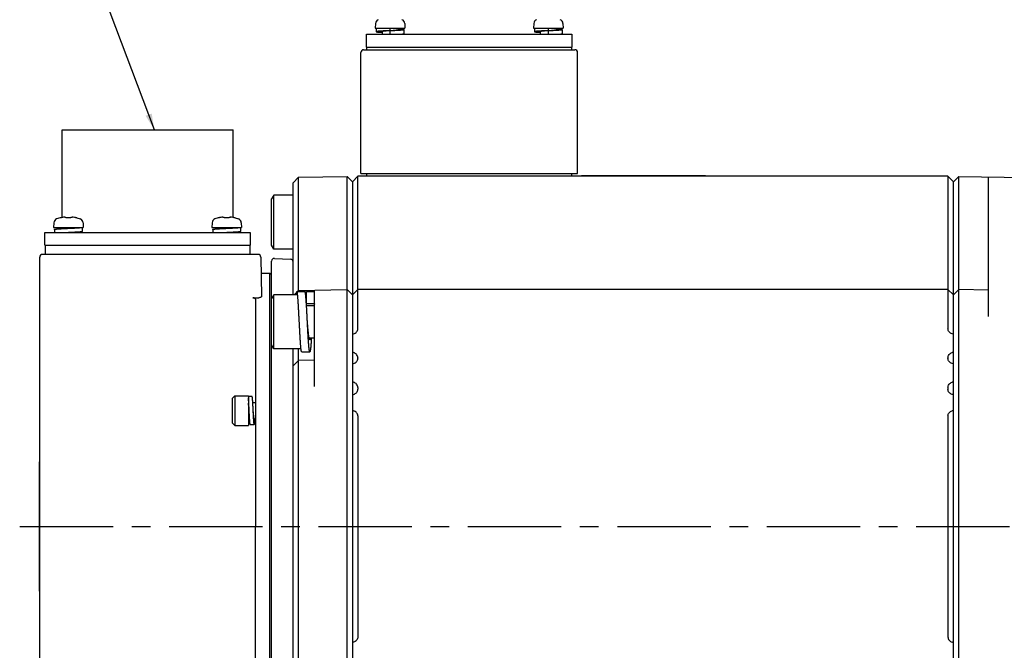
# Model space of a CAD drawing. Header units: millimetres. Extents: x -95 to 535, y -111 to 334.
# Tile 7 of 19: x 114 to 205, y 191 to 250. Entities that reach past the tile are written whole.
import ezdxf

# ---------------------------------------------------------------- set-up
doc = ezdxf.new("R2010")
doc.units = ezdxf.units.MM
doc.header["$LTSCALE"] = 23.1
doc.linetypes.add('CENTER', pattern=[0.6, 0.375, -0.075, 0.075, -0.075])
doc.layers.get('0').update_dxf_attribs({"linetype": 'CONTINUOUS'})
for name, color, linetype in [('02___PRT_ALL_AXES', 7, 'CONTINUOUS'), ('3_ALL_AXES', 7, 'CONTINUOUS'), ('7_ALL_FEATURES', 7, 'CONTINUOUS'), ('AXS', 7, 'CONTINUOUS'), ('DEFAULT_1', 7, 'CENTER')]:
    doc.layers.add(name, color=color, linetype=linetype)

msp = doc.modelspace()

# ---------------------------------------------------------------- linework, layer by layer
at = {"color": 7, "linetype": 'Continuous'}
for p, q in [((126.2799, 239.6399), (119.9858, 256.4202)), ((146.8005, 249.5101), (146.7774, 249.0699)), ((149.5043, 249.5101), (149.5274, 249.0699)), ((161.4805, 249.5101), (161.4574, 249.0699)), ((164.1843, 249.5101), (164.2074, 249.0699)), ((146.7774, 249.0699), (149.5274, 249.0699)), ((161.4574, 249.0699), (164.2074, 249.0699)), ((145.4424, 235.5699), (145.4424, 246.8199)), ((145.6924, 247.0699), (165.2924, 247.0699)), ((165.5424, 235.5699), (165.5424, 246.8199)), ((139.6523, 235.2326), (139.1524, 234.7239)), ((139.6523, 235.2326), (144.1525, 235.3112)), ((139.6523, 224.6182), (139.6523, 235.2326)), ((144.1525, 170.3286), (144.1525, 235.3112)), ((144.1525, 235.3112), (144.6524, 234.8199)), ((145.1524, 235.3199), (144.6524, 234.8199)), ((144.6524, 234.8199), (144.6524, 170.8199)), ((145.1524, 221.1767), (145.1524, 235.3199)), ((199.9024, 235.3199), (145.1524, 235.3199)), ((145.4424, 235.5699), (165.5424, 235.5699)), ((165.9024, 235.3699), (165.9024, 235.3949)), ((165.9024, 235.3949), (177.4024, 235.3949)), ((165.9024, 235.3699), (177.4024, 235.3699)), ((177.4024, 235.3699), (177.4024, 235.3949)), ((199.9024, 235.3199), (199.9024, 221.1767)), ((199.9024, 235.3199), (200.4024, 234.8199)), ((200.9023, 235.3112), (200.4024, 234.8199)), ((200.4024, 170.8199), (200.4024, 234.8199)), ((200.9023, 170.3286), (200.9023, 235.3112)), ((200.9023, 235.3112), (208.9025, 235.1715)), ((203.6524, 222.3199), (203.6524, 235.2632)), ((139.1524, 224.3182), (139.1524, 234.7239)), ((137.3516, 233.571), (137.1524, 233.226)), ((137.1524, 228.9161), (137.1524, 233.226)), ((137.3516, 228.571), (137.3516, 233.571)), ((139.1524, 233.571), (137.3516, 233.571)), ((117.5355, 231.4676), (117.2134, 231.3613)), ((117.5878, 231.4723), (117.5769, 231.4705)), ((117.5985, 231.4742), (117.586, 231.472)), ((117.6106, 231.4764), (117.5969, 231.4739)), ((117.624, 231.4789), (117.6094, 231.4762)), ((117.6387, 231.4818), (117.6234, 231.4788)), ((117.6538, 231.4848), (117.6366, 231.4814)), ((118.0389, 231.5116), (118.0041, 231.5251)), ((118.0041, 231.5251), (118.0041, 231.5251)), ((118.0777, 231.4911), (118.0387, 231.5117)), ((118.1031, 231.4739), (118.0776, 231.4912)), ((118.1031, 231.4739), (118.1002, 231.4746)), ((118.139, 231.4693), (118.121, 231.4709)), ((118.2309, 231.4701), (118.185, 231.4685)), ((118.2768, 231.471), (118.2304, 231.4701)), ((118.3124, 231.4712), (118.2764, 231.471)), ((118.3489, 231.471), (118.3124, 231.4712)), ((118.3948, 231.4701), (118.3484, 231.471)), ((118.4406, 231.4685), (118.3944, 231.4701)), ((118.5474, 231.4913), (118.5217, 231.4739)), ((118.5862, 231.5117), (118.5472, 231.4912)), ((118.6207, 231.5251), (118.5861, 231.5117)), ((118.6515, 231.53), (118.6599, 231.5296)), ((118.7615, 231.5189), (118.6602, 231.5296)), ((118.9863, 231.4818), (118.971, 231.4848)), ((119.0893, 231.4676), (119.4114, 231.3613)), ((132.2155, 231.4676), (131.8934, 231.3613)), ((132.2678, 231.4723), (132.2569, 231.4705)), ((132.2785, 231.4742), (132.266, 231.472)), ((132.2906, 231.4764), (132.2769, 231.4739)), ((132.304, 231.4789), (132.2894, 231.4762)), ((132.3187, 231.4818), (132.3034, 231.4788)), ((132.3338, 231.4848), (132.3166, 231.4814)), ((132.7189, 231.5116), (132.6841, 231.5251)), ((132.6841, 231.5251), (132.6841, 231.5251)), ((132.7577, 231.4911), (132.7187, 231.5117)), ((132.7831, 231.4739), (132.7576, 231.4912)), ((132.7831, 231.4739), (132.7802, 231.4746)), ((132.819, 231.4693), (132.801, 231.4709)), ((132.9109, 231.4701), (132.865, 231.4685)), ((132.9568, 231.471), (132.9104, 231.4701)), ((132.9924, 231.4712), (132.9564, 231.471)), ((133.0289, 231.471), (132.9924, 231.4712)), ((133.0748, 231.4701), (133.0284, 231.471)), ((133.1206, 231.4685), (133.0744, 231.4701)), ((133.2274, 231.4913), (133.2017, 231.4739)), ((133.2662, 231.5117), (133.2272, 231.4912)), ((133.3007, 231.5251), (133.2661, 231.5117)), ((133.3315, 231.53), (133.3399, 231.5296)), ((133.4415, 231.5189), (133.3402, 231.5296)), ((133.6663, 231.4818), (133.651, 231.4848)), ((133.7693, 231.4676), (134.0914, 231.3613)), ((116.9605, 231.0101), (116.9374, 230.5699)), ((116.9374, 230.5699), (119.6874, 230.5699)), ((119.6643, 231.0101), (119.6874, 230.5699)), ((131.6405, 231.0101), (131.6174, 230.5699)), ((131.6174, 230.5699), (134.3674, 230.5699)), ((134.3443, 231.0101), (134.3674, 230.5699)), ((137.3516, 228.571), (137.1524, 228.916)), ((139.1524, 228.571), (137.3516, 228.571)), ((139.5399, 224.6182), (139.6523, 224.7326)), ((139.6523, 224.7326), (144.1525, 224.8112)), ((141.1524, 215.8199), (141.1524, 224.7588)), ((144.1525, 224.8112), (144.6524, 224.3199)), ((145.1524, 224.8199), (144.6524, 224.3199)), ((199.9024, 224.8199), (145.1524, 224.8199)), ((200.4024, 224.3199), (199.9024, 224.8199)), ((200.4024, 224.3199), (200.9023, 224.8112)), ((203.6524, 224.7632), (200.9023, 224.8112)), ((137.3516, 224.3182), (137.1524, 223.9732)), ((137.1524, 219.6632), (137.1524, 223.9731)), ((137.3516, 219.3182), (137.3516, 224.3182)), ((139.5024, 224.3182), (137.3516, 224.3182)), ((139.3286, 224.4032), (139.5024, 224.58)), ((139.5024, 224.3182), (139.5024, 224.6182)), ((139.5024, 224.6182), (140.2524, 224.6182)), ((140.4024, 223.4932), (140.4024, 224.6182)), ((140.4024, 224.6182), (141.1524, 224.6182)), ((141.1524, 223.4932), (140.4024, 223.4932)), ((144.6524, 220.6646), (144.7606, 220.6886)), ((200.4024, 220.6646), (200.2942, 220.6886)), ((137.3516, 219.3182), (137.1524, 219.6632)), ((139.8856, 219.3182), (137.3516, 219.3182)), ((139.1524, 177.0687), (139.1524, 219.3182)), ((139.6523, 178.2366), (139.6523, 219.3182)), ((139.9524, 219.0182), (140.7024, 219.0182)), ((144.6524, 218.9752), (144.7606, 218.9512)), ((145.1524, 218.4631), (145.1524, 218.4267)), ((199.9024, 218.4631), (199.9024, 218.4267)), ((200.4024, 218.9752), (200.2942, 218.9512)), ((139.1524, 217.7239), (139.6523, 218.2326)), ((141.1524, 218.2588), (139.6523, 218.2326)), ((144.6524, 217.9146), (144.7606, 217.9386)), ((200.4024, 217.9146), (200.2942, 217.9386)), ((144.6524, 216.2252), (144.7606, 216.2012)), ((145.1524, 215.7131), (145.1524, 215.5659)), ((199.9024, 215.7131), (199.9024, 215.5659)), ((200.4024, 216.2252), (200.2942, 216.2012)), ((133.5024, 214.6949), (133.7524, 214.9449)), ((133.5024, 214.6949), (133.5024, 212.4449)), ((133.7524, 214.9449), (133.7524, 212.1949)), ((144.6524, 215.0537), (144.7606, 215.0777)), ((200.4024, 215.0537), (200.2942, 215.0777)), ((144.6524, 213.5861), (144.7606, 213.5621)), ((145.1524, 213.0739), (145.1524, 192.5659)), ((199.9024, 213.0739), (199.9024, 192.5659)), ((200.4024, 213.5861), (200.2942, 213.5621)), ((133.5024, 212.4449), (133.7524, 212.1949)), ((115.6024, 208.8199), (115.6024, 196.8199)), ((115.6024, 208.8199), (115.6274, 208.8199)), ((115.6274, 208.8199), (115.6274, 196.8199)), ((115.6024, 196.8199), (115.6274, 196.8199)), ((144.6524, 192.0537), (144.7606, 192.0777)), ((200.4024, 192.0537), (200.2942, 192.0777))]:
    msp.add_line(p, q, dxfattribs=at)
for points in [[(117.5787, 231.4708), (117.5694, 231.4693), (117.5642, 231.4686), (117.5621, 231.4683)], [(117.9646, 231.5296), (117.8641, 231.519), (117.7541, 231.5032), (117.6538, 231.4848)], [(117.9646, 231.5296), (117.9926, 231.5281), (118.0041, 231.5251)], [(118.1212, 231.4709), (118.1083, 231.4728), (118.1031, 231.4739)], [(118.1854, 231.4685), (118.1607, 231.4684), (118.139, 231.4693)], [(118.5168, 231.4728), (118.5041, 231.4709), (118.4866, 231.4693), (118.4651, 231.4684), (118.4406, 231.4685)], [(118.5237, 231.4742), (118.5244, 231.4745), (118.5168, 231.4728)], [(118.6207, 231.5251), (118.6359, 231.5287), (118.6515, 231.53)], [(118.971, 231.4848), (118.8715, 231.5031), (118.7615, 231.5189)], [(119.0539, 231.4695), (119.0465, 231.4707), (119.0374, 231.4722), (119.0267, 231.4741), (119.0146, 231.4763), (119.0011, 231.4789), (118.9863, 231.4818)], [(119.0628, 231.4683), (119.0637, 231.4682), (119.0631, 231.4683), (119.0596, 231.4687), (119.0539, 231.4695)], [(132.2587, 231.4708), (132.2494, 231.4693), (132.2442, 231.4686), (132.2421, 231.4683)], [(132.6446, 231.5296), (132.5441, 231.519), (132.4341, 231.5032), (132.3338, 231.4848)], [(132.6446, 231.5296), (132.6726, 231.5281), (132.6841, 231.5251)], [(132.8012, 231.4709), (132.7883, 231.4728), (132.7831, 231.4739)], [(132.8654, 231.4685), (132.8407, 231.4684), (132.819, 231.4693)], [(133.1968, 231.4728), (133.1841, 231.4709), (133.1666, 231.4693), (133.1451, 231.4684), (133.1206, 231.4685)], [(133.2037, 231.4742), (133.2044, 231.4745), (133.1968, 231.4728)], [(133.3007, 231.5251), (133.3159, 231.5287), (133.3315, 231.53)], [(133.651, 231.4848), (133.5515, 231.5031), (133.4415, 231.5189)], [(133.7339, 231.4695), (133.7265, 231.4707), (133.7174, 231.4722), (133.7067, 231.4741), (133.6946, 231.4763), (133.6811, 231.4789), (133.6663, 231.4818)], [(133.7428, 231.4683), (133.7437, 231.4682), (133.7431, 231.4683), (133.7396, 231.4687), (133.7339, 231.4695)]]:
    msp.add_lwpolyline(points, dxfattribs=at)
for centre, radius, start, end in [((147.1999, 249.4891), 0.4, 111.489952, 177), ((149.1049, 249.4891), 0.4, 3, 68.510048), ((161.8799, 249.4891), 0.4, 111.489952, 177), ((163.7849, 249.4891), 0.4, 3, 68.510048), ((145.6924, 246.8199), 0.25, 90, 180), ((165.2924, 246.8199), 0.25, 0, 90), ((117.3599, 230.9891), 0.4, 111.489952, 177), ((117.5624, 231.3712), 0.1, 83.889019, 104.988234), ((119.0624, 231.3712), 0.1, 75.011766, 96.126658), ((119.2649, 230.9891), 0.4, 3, 68.510048), ((132.0399, 230.9891), 0.4, 111.489952, 177), ((132.2424, 231.3712), 0.1, 83.889019, 104.988234), ((133.7424, 231.3712), 0.1, 75.011766, 96.126658), ((133.9449, 230.9891), 0.4, 3, 68.510048)]:
    msp.add_arc(centre, radius, start, end, dxfattribs=at)
for points, start_tangent, end_tangent in [([(139.2431, 224.3181), (139.269, 224.3435), (139.3286, 224.4032)], (0.7158075, 0.6982977), (0.7009093, 0.7132504)), ([(139.7274, 221.8182), (139.7248, 221.8699), (139.7142, 222.0765), (139.7036, 222.2817), (139.693, 222.4844), (139.6824, 222.6834), (139.6718, 222.8777), (139.6612, 223.0663), (139.6506, 223.248), (139.6401, 223.4218), (139.6295, 223.587), (139.6189, 223.7425), (139.6083, 223.8874), (139.5977, 224.0211), (139.5871, 224.1427), (139.5765, 224.2516), (139.5659, 224.3473), (139.5553, 224.4291), (139.5448, 224.4967), (139.5342, 224.5496), (139.5236, 224.5876), (139.513, 224.6105), (139.5024, 224.6182)], (-0.0510901, 0.998694), (-1, 0)), ([(140.3856, 223.4921), (140.3795, 223.587), (140.3689, 223.7425), (140.3583, 223.8874), (140.3477, 224.0211), (140.3371, 224.1427), (140.3265, 224.2516), (140.3159, 224.3473), (140.3053, 224.4291), (140.2948, 224.4967), (140.2842, 224.5496), (140.2736, 224.5876), (140.263, 224.6105), (140.2524, 224.6182)], (-0.0636864, 0.99797), (-1, 0)), ([(140.4024, 224.6182), (140.3918, 224.6105), (140.3812, 224.5876), (140.3706, 224.5496), (140.3601, 224.4967), (140.3495, 224.4291), (140.3389, 224.3473), (140.3283, 224.2516), (140.3274, 224.2426)], (-1, 0), (-0.1017665, -0.9948083)), ([(140.4024, 223.4932), (140.3888, 223.4856), (140.3856, 223.4819)], (-1, 0), (-0.6134759, -0.7897134)), ([(140.4774, 221.8182), (140.4748, 221.8699), (140.4642, 222.0765), (140.4536, 222.2817), (140.443, 222.4844), (140.4324, 222.6834), (140.4218, 222.8777), (140.4112, 223.0663), (140.4006, 223.248), (140.3901, 223.4218), (140.3856, 223.4921)], (-0.0510901, 0.998694), (-0.0636864, 0.99797)), ([(141.1524, 223.4932), (141.1388, 223.4856), (141.1251, 223.4629), (141.1115, 223.4253), (141.0979, 223.3732), (141.0864, 223.3182)], (-1, 0), (-0.1891347, -0.9819511)), ([(139.9524, 219.0191), (139.9471, 219.0201), (139.9365, 219.0354), (139.9259, 219.0659), (139.9153, 219.1114), (139.9048, 219.1717), (139.8942, 219.2464), (139.8836, 219.3352), (139.873, 219.4376), (139.8624, 219.5529), (139.8518, 219.6807), (139.8412, 219.8201), (139.8306, 219.9704), (139.8201, 220.1308), (139.8095, 220.3004), (139.7989, 220.4784), (139.7883, 220.6636), (139.7777, 220.8551), (139.7671, 221.0519), (139.7565, 221.2529), (139.7459, 221.457), (139.7353, 221.663), (139.7274, 221.8182)], (-1, 0), (-0.0510901, 0.998694)), ([(140.7024, 220.1432), (140.6888, 220.1508), (140.6751, 220.1735), (140.6615, 220.211), (140.6479, 220.2632), (140.6342, 220.3294), (140.6206, 220.4091), (140.6069, 220.5015), (140.5933, 220.6059), (140.5797, 220.7213), (140.566, 220.8466), (140.5524, 220.9807), (140.5388, 221.1224), (140.5251, 221.2703), (140.5115, 221.4233), (140.4979, 221.5798), (140.4842, 221.7385), (140.4774, 221.8182)], (-1, 0), (-0.0852052, 0.9963634)), ([(140.7024, 219.0191), (140.6971, 219.0201), (140.6865, 219.0354), (140.6759, 219.0659), (140.6653, 219.1114), (140.6548, 219.1717), (140.6442, 219.2464), (140.6336, 219.3352), (140.623, 219.4376), (140.6124, 219.5529), (140.6018, 219.6807), (140.5912, 219.8201), (140.5806, 219.9704), (140.5701, 220.1308), (140.5595, 220.3004), (140.5489, 220.4784), (140.5383, 220.6636), (140.5277, 220.8551), (140.5171, 221.0519), (140.5065, 221.2529), (140.4959, 221.457), (140.4853, 221.663), (140.4774, 221.8182)], (-1, 0), (-0.0510901, 0.998694)), ([(144.7606, 220.6886), (144.9223, 220.7558), (145.0472, 220.8698), (145.1262, 221.017), (145.1524, 221.1767)], (0.976296, 0.2164396), (0, 1)), ([(200.2942, 220.6886), (200.1326, 220.7558), (200.0077, 220.8698), (199.9286, 221.017), (199.9024, 221.1767)], (-0.976296, 0.2164396), (0, 1)), ([(140.8464, 220.3182), (140.8453, 220.3004), (140.8348, 220.1308), (140.8242, 219.9704), (140.8136, 219.8201), (140.803, 219.6807), (140.7924, 219.5529), (140.7818, 219.4376), (140.7712, 219.3352), (140.7606, 219.2464), (140.7501, 219.1717), (140.7395, 219.1114), (140.7289, 219.0659), (140.7183, 219.0354), (140.7077, 219.0201), (140.7024, 219.0191)], (-0.060474, -0.9981698), (-1, 0)), ([(140.7685, 220.3182), (140.7569, 220.2632), (140.7433, 220.211), (140.7297, 220.1735), (140.716, 220.1508), (140.7024, 220.1432)], (-0.1893495, -0.9819098), (-1, 0)), ([(145.1524, 218.4631), (145.1264, 218.6222), (145.0478, 218.7692), (144.9228, 218.8837), (144.7606, 218.9512)], (0, 1), (-0.976296, 0.2164396)), ([(144.7606, 217.9386), (144.9223, 218.0058), (145.0472, 218.1198), (145.1262, 218.267), (145.1524, 218.4267)], (0.976296, 0.2164396), (0, 1)), ([(199.9024, 218.4631), (199.9284, 218.6222), (200.007, 218.7692), (200.132, 218.8837), (200.2942, 218.9512)], (0, 1), (0.976296, 0.2164396)), ([(200.2942, 217.9386), (200.1326, 218.0058), (200.0077, 218.1198), (199.9286, 218.267), (199.9024, 218.4267)], (-0.976296, 0.2164396), (0, 1)), ([(145.1524, 215.7131), (145.1264, 215.8722), (145.0478, 216.0192), (144.9228, 216.1337), (144.7606, 216.2012)], (0, 1), (-0.976296, 0.2164396)), ([(144.7606, 215.0777), (144.9223, 215.1449), (145.0472, 215.259), (145.1262, 215.4061), (145.1524, 215.5659)], (0.976296, 0.2164396), (0, 1)), ([(199.9024, 215.7131), (199.9284, 215.8722), (200.007, 216.0192), (200.132, 216.1337), (200.2942, 216.2012)], (0, 1), (0.976296, 0.2164396)), ([(200.2942, 215.0777), (200.1326, 215.1449), (200.0077, 215.259), (199.9286, 215.4061), (199.9024, 215.5659)], (-0.976296, 0.2164396), (0, 1)), ([(145.1524, 213.0739), (145.1264, 213.2331), (145.0478, 213.38), (144.9228, 213.4945), (144.7606, 213.5621)], (0, 1), (-0.976296, 0.2164396)), ([(199.9024, 213.0739), (199.9284, 213.2331), (200.007, 213.38), (200.132, 213.4945), (200.2942, 213.5621)], (0, 1), (0.976296, 0.2164396)), ([(145.1524, 192.5659), (145.1264, 192.4067), (145.0478, 192.2598), (144.9228, 192.1453), (144.7606, 192.0777)], (0, -1), (-0.976296, -0.2164396)), ([(199.9024, 192.5659), (199.9284, 192.4067), (200.007, 192.2598), (200.132, 192.1453), (200.2942, 192.0777)], (0, -1), (0.976296, -0.2164396))]:
    msp.add_spline(points, degree=3, dxfattribs=dict(at, start_tangent=start_tangent, end_tangent=end_tangent))
msp.add_solid([(125.4722, 240.939), (126.2799, 239.6399), (126.034, 241.1497)], dxfattribs=at)
at = {"layer": '02___PRT_ALL_AXES', "color": 7, "linetype": 'Continuous'}
for p, q in [((133.7524, 214.9449), (135.0024, 214.9449)), ((135.0024, 214.9449), (135.0024, 212.1949)), ((135.4132, 214.3199), (135.6524, 214.3199)), ((135.0024, 212.8199), (135.1166, 212.8199)), ((135.5524, 212.8199), (135.6524, 212.8199)), ((133.7524, 212.1949), (135.0024, 212.1949))]:
    msp.add_line(p, q, dxfattribs=at)
at = {"layer": '3_ALL_AXES', "color": 7, "linetype": 'Continuous'}
for p, q in [((117.7149, 231.496), (117.7149, 239.6399)), ((117.715, 239.6399), (133.5898, 239.6399)), ((133.5899, 231.496), (133.5899, 239.6399)), ((136.1837, 226.3199), (137.0024, 226.3199)), ((135.6524, 179.3199), (135.6524, 202.8199))]:
    msp.add_line(p, q, dxfattribs=at)
at = {"layer": '7_ALL_FEATURES', "color": 7, "linetype": 'Continuous'}
for p, q in [((145.9674, 247.3199), (145.9674, 248.5149)), ((145.9674, 248.5149), (165.0174, 248.5149)), ((146.8524, 249.0699), (146.8524, 248.7449)), ((148.1524, 248.8449), (148.1524, 249.0699)), ((148.1524, 248.5149), (148.1524, 248.8199)), ((149.4524, 248.5449), (149.4524, 248.9199)), ((161.5324, 249.0699), (161.5324, 248.7449)), ((162.8324, 248.8449), (162.8324, 249.0699)), ((162.8324, 248.5149), (162.8324, 248.8199)), ((164.1324, 248.5449), (164.1324, 248.9199)), ((165.0174, 248.5149), (165.0174, 247.3199)), ((145.9674, 247.3199), (165.0174, 247.3199)), ((145.9924, 247.0699), (145.9924, 247.3199)), ((164.9924, 247.3199), (164.9924, 247.0699)), ((145.9924, 235.3199), (145.9924, 235.5699)), ((164.9924, 235.5699), (164.9924, 235.3199)), ((117.0124, 230.3949), (117.0124, 230.1149)), ((119.6124, 230.2199), (119.6124, 230.5699)), ((131.6924, 230.3949), (131.6924, 230.1149)), ((134.2924, 230.2199), (134.2924, 230.5699)), ((116.1274, 228.9199), (116.1274, 230.1149)), ((116.1274, 230.1149), (135.1774, 230.1149)), ((135.1774, 230.1149), (135.1774, 228.9199)), ((116.1274, 228.9199), (135.1774, 228.9199)), ((116.1524, 228.9199), (116.1524, 228.0699)), ((135.1524, 228.9199), (135.1524, 228.0699)), ((115.6524, 183.3199), (115.6524, 227.8199)), ((135.9067, 228.0699), (115.9024, 228.0699)), ((136.1567, 227.8243), (136.2205, 224.1706)), ((137.1524, 223.9167), (137.1524, 227.4564)), ((137.4155, 227.7061), (138.9155, 227.6275)), ((137.0024, 179.3199), (137.0024, 226.3199)), ((137.0024, 226.3199), (137.1524, 226.1699)), ((135.4024, 224.0529), (135.9726, 224.0529)), ((135.6524, 223.9315), (135.6524, 202.8199)), ((137.1524, 179.4702), (137.1524, 219.6632)), ((135.3524, 214.8699), (135.0024, 214.8699)), ((135.1774, 212.2699), (135.5524, 212.2699))]:
    msp.add_line(p, q, dxfattribs=at)
for centre, start, end in [((115.9024, 227.8199), 90, 180), ((135.9067, 227.8199), 1, 90), ((137.4024, 227.4564), 87, 180), ((138.9024, 227.3778), 0, 87)]:
    msp.add_arc(centre, 0.25, start, end, dxfattribs=at)
for points, start_tangent, end_tangent in [([(148.1524, 248.8449), (148.0575, 248.8402), (147.9631, 248.8356), (147.8697, 248.8309), (147.7779, 248.8263), (147.688, 248.8216), (147.6006, 248.817), (147.5162, 248.8123), (147.4351, 248.8077), (147.3579, 248.803), (147.2849, 248.7984), (147.2165, 248.7937), (147.1532, 248.7891), (147.0951, 248.7844), (147.0427, 248.7798), (146.9963, 248.7751), (146.956, 248.7705), (146.922, 248.7658), (146.8947, 248.7612), (146.874, 248.7565), (146.8602, 248.7519), (146.8533, 248.7472), (146.8528, 248.7449)], (-0.9988031, -0.0489121), (0.0000009, -1)), ([(146.8528, 248.7449), (146.8533, 248.7426), (146.8602, 248.7379), (146.874, 248.7333), (146.8947, 248.7286), (146.922, 248.724), (146.956, 248.7193), (146.9963, 248.7147), (147.0427, 248.71), (147.0951, 248.7054), (147.1532, 248.7007), (147.2165, 248.6961), (147.2849, 248.6914), (147.3579, 248.6868), (147.4024, 248.684)], (0.0000009, -1), (0.9982076, -0.0598465)), ([(148.1524, 248.8449), (148.0811, 248.8388), (148.0105, 248.8328), (147.9411, 248.8267), (147.8737, 248.8206), (147.8087, 248.8146), (147.7469, 248.8085), (147.6888, 248.8025), (147.6348, 248.7964), (147.5856, 248.7903), (147.5415, 248.7843), (147.5029, 248.7782), (147.4702, 248.7722), (147.4437, 248.7661), (147.4235, 248.76), (147.41, 248.754), (147.4033, 248.7479), (147.4027, 248.7449)], (-0.9964168, -0.0845785), (0.0000004, -1)), ([(148.9021, 248.9199), (148.9016, 248.9169), (148.8948, 248.9108), (148.8813, 248.9047), (148.8612, 248.8987), (148.8346, 248.8926), (148.8019, 248.8866), (148.7633, 248.8805), (148.7192, 248.8744), (148.67, 248.8684), (148.616, 248.8623), (148.5579, 248.8563), (148.4961, 248.8502), (148.4312, 248.8441), (148.3637, 248.8381), (148.2943, 248.832), (148.2237, 248.826), (148.1524, 248.8199)], (0.0000004, -1), (-0.9964168, -0.0845785)), ([(149.452, 248.9199), (149.4515, 248.9176), (149.4446, 248.9129), (149.4308, 248.9083), (149.4101, 248.9036), (149.3828, 248.899), (149.3489, 248.8943), (149.3085, 248.8897), (149.2621, 248.885), (149.2097, 248.8804), (149.1516, 248.8757), (149.0883, 248.8711), (149.0199, 248.8664), (148.9469, 248.8618), (148.8697, 248.8571), (148.7886, 248.8524), (148.7042, 248.8478), (148.6168, 248.8431), (148.5269, 248.8385), (148.4351, 248.8338), (148.3417, 248.8292), (148.2473, 248.8245), (148.1524, 248.8199)], (0.0000009, -1), (-0.9988031, -0.0489121)), ([(148.9024, 248.9807), (148.9469, 248.978), (149.0199, 248.9734), (149.0883, 248.9687), (149.1516, 248.9641), (149.2097, 248.9594), (149.2621, 248.9548), (149.3085, 248.9501), (149.3489, 248.9455), (149.3828, 248.9408), (149.4101, 248.9362), (149.4308, 248.9315), (149.4446, 248.9269), (149.4515, 248.9222), (149.452, 248.9199)], (0.9982076, -0.0598465), (0.0000009, -1)), ([(149.452, 248.5449), (149.4515, 248.5426), (149.4446, 248.5379), (149.4308, 248.5333), (149.4101, 248.5286), (149.3828, 248.524), (149.3489, 248.5193), (149.3106, 248.5149)], (0.0000009, -1), (-0.9942288, -0.1072805)), ([(162.8324, 248.8449), (162.7375, 248.8402), (162.6431, 248.8356), (162.5497, 248.8309), (162.4579, 248.8263), (162.368, 248.8216), (162.2806, 248.817), (162.1962, 248.8123), (162.1151, 248.8077), (162.0379, 248.803), (161.9649, 248.7984), (161.8965, 248.7937), (161.8332, 248.7891), (161.7751, 248.7844), (161.7227, 248.7798), (161.6763, 248.7751), (161.636, 248.7705), (161.602, 248.7658), (161.5747, 248.7612), (161.554, 248.7565), (161.5402, 248.7519), (161.5333, 248.7472), (161.5328, 248.7449)], (-0.9988031, -0.0489121), (0.0000009, -1)), ([(161.5328, 248.7449), (161.5333, 248.7426), (161.5402, 248.7379), (161.554, 248.7333), (161.5747, 248.7286), (161.602, 248.724), (161.636, 248.7193), (161.6763, 248.7147), (161.7227, 248.71), (161.7751, 248.7054), (161.8332, 248.7007), (161.8965, 248.6961), (161.9649, 248.6914), (162.0379, 248.6868), (162.0824, 248.684)], (0.0000009, -1), (0.9982076, -0.0598465)), ([(162.8324, 248.8449), (162.7611, 248.8388), (162.6905, 248.8328), (162.6211, 248.8267), (162.5537, 248.8206), (162.4887, 248.8146), (162.4269, 248.8085), (162.3688, 248.8025), (162.3148, 248.7964), (162.2656, 248.7903), (162.2215, 248.7843), (162.1829, 248.7782), (162.1502, 248.7722), (162.1237, 248.7661), (162.1035, 248.76), (162.09, 248.754), (162.0833, 248.7479), (162.0827, 248.7449)], (-0.9964168, -0.0845785), (0.0000004, -1)), ([(163.5821, 248.9199), (163.5816, 248.9169), (163.5748, 248.9108), (163.5613, 248.9047), (163.5412, 248.8987), (163.5146, 248.8926), (163.4819, 248.8866), (163.4433, 248.8805), (163.3992, 248.8744), (163.35, 248.8684), (163.296, 248.8623), (163.2379, 248.8563), (163.1761, 248.8502), (163.1112, 248.8441), (163.0437, 248.8381), (162.9743, 248.832), (162.9037, 248.826), (162.8324, 248.8199)], (0.0000004, -1), (-0.9964168, -0.0845785)), ([(164.132, 248.9199), (164.1315, 248.9176), (164.1246, 248.9129), (164.1108, 248.9083), (164.0901, 248.9036), (164.0628, 248.899), (164.0289, 248.8943), (163.9885, 248.8897), (163.9421, 248.885), (163.8897, 248.8804), (163.8316, 248.8757), (163.7683, 248.8711), (163.6999, 248.8664), (163.6269, 248.8618), (163.5497, 248.8571), (163.4686, 248.8524), (163.3842, 248.8478), (163.2968, 248.8431), (163.2069, 248.8385), (163.1151, 248.8338), (163.0217, 248.8292), (162.9273, 248.8245), (162.8324, 248.8199)], (0.0000009, -1), (-0.9988031, -0.0489121)), ([(163.5824, 248.9807), (163.6269, 248.978), (163.6999, 248.9734), (163.7683, 248.9687), (163.8316, 248.9641), (163.8897, 248.9594), (163.9421, 248.9548), (163.9885, 248.9501), (164.0289, 248.9455), (164.0628, 248.9408), (164.0901, 248.9362), (164.1108, 248.9315), (164.1246, 248.9269), (164.1315, 248.9222), (164.132, 248.9199)], (0.9982076, -0.0598465), (0.0000009, -1)), ([(164.132, 248.5449), (164.1315, 248.5426), (164.1246, 248.5379), (164.1108, 248.5333), (164.0901, 248.5286), (164.0628, 248.524), (164.0289, 248.5193), (163.9906, 248.5149)], (0.0000009, -1), (-0.9942288, -0.1072805)), ([(117.0128, 230.3949), (117.0133, 230.3972), (117.0202, 230.4019), (117.034, 230.4065), (117.0547, 230.4112), (117.082, 230.4158), (117.116, 230.4205), (117.1563, 230.4251), (117.2027, 230.4298), (117.2551, 230.4344), (117.3132, 230.4391), (117.3765, 230.4437), (117.4449, 230.4484), (117.5179, 230.453), (117.5951, 230.4577), (117.6762, 230.4623), (117.7606, 230.467), (117.848, 230.4716), (117.9379, 230.4763), (118.0297, 230.4809), (118.1231, 230.4856), (118.2175, 230.4902), (118.3124, 230.4949)], (0.0000009, 1), (0.9988031, 0.0489121)), ([(118.3124, 230.4949), (118.4073, 230.4995), (118.5017, 230.5042), (118.5951, 230.5088), (118.6869, 230.5135), (118.7768, 230.5181), (118.8642, 230.5228), (118.9486, 230.5274), (119.0297, 230.5321), (119.1069, 230.5368), (119.1799, 230.5414), (119.2483, 230.5461), (119.3116, 230.5507), (119.3697, 230.5554), (119.4221, 230.56), (119.4685, 230.5647), (119.5089, 230.5693), (119.5131, 230.5698)], (0.9988031, 0.0489121), (0.9920119, 0.126144)), ([(118.3124, 230.4949), (118.3837, 230.501), (118.4543, 230.507), (118.5237, 230.5131), (118.5912, 230.5191), (118.6561, 230.5252), (118.7179, 230.5313), (118.776, 230.5373), (118.83, 230.5434), (118.8792, 230.5494), (118.9233, 230.5555), (118.9619, 230.5616), (118.9946, 230.5676), (119.0046, 230.5697)], (0.9964168, 0.0845782), (0.97644, 0.2157891)), ([(118.3124, 230.1199), (118.4073, 230.1245), (118.5017, 230.1292), (118.5951, 230.1338), (118.6869, 230.1385), (118.7768, 230.1431), (118.8642, 230.1478), (118.9486, 230.1524), (119.0297, 230.1571), (119.1069, 230.1618), (119.1799, 230.1664), (119.2483, 230.1711), (119.3116, 230.1757), (119.3697, 230.1804), (119.4221, 230.185), (119.4685, 230.1897), (119.5089, 230.1943), (119.5428, 230.199), (119.5701, 230.2036), (119.5908, 230.2083), (119.6046, 230.2129), (119.6115, 230.2176), (119.612, 230.2199)], (0.9988031, 0.0489121), (0.0000009, 1)), ([(131.6928, 230.3949), (131.6933, 230.3972), (131.7002, 230.4019), (131.714, 230.4065), (131.7347, 230.4112), (131.762, 230.4158), (131.796, 230.4205), (131.8363, 230.4251), (131.8827, 230.4298), (131.9351, 230.4344), (131.9932, 230.4391), (132.0565, 230.4437), (132.1249, 230.4484), (132.1979, 230.453), (132.2751, 230.4577), (132.3562, 230.4623), (132.4406, 230.467), (132.528, 230.4716), (132.6179, 230.4763), (132.7097, 230.4809), (132.8031, 230.4856), (132.8975, 230.4902), (132.9924, 230.4949)], (0.0000009, 1), (0.9988031, 0.0489121)), ([(132.9924, 230.4949), (133.0873, 230.4995), (133.1817, 230.5042), (133.2751, 230.5088), (133.3669, 230.5135), (133.4568, 230.5181), (133.5442, 230.5228), (133.6286, 230.5274), (133.7097, 230.5321), (133.7869, 230.5368), (133.8599, 230.5414), (133.9283, 230.5461), (133.9916, 230.5507), (134.0497, 230.5554), (134.1021, 230.56), (134.1485, 230.5647), (134.1889, 230.5693), (134.1931, 230.5698)], (0.9988031, 0.0489121), (0.9920119, 0.126144)), ([(132.9924, 230.4949), (133.0637, 230.501), (133.1343, 230.507), (133.2037, 230.5131), (133.2712, 230.5191), (133.3361, 230.5252), (133.3979, 230.5313), (133.456, 230.5373), (133.51, 230.5434), (133.5592, 230.5494), (133.6033, 230.5555), (133.6419, 230.5616), (133.6746, 230.5676), (133.6846, 230.5697)], (0.9964168, 0.0845782), (0.97644, 0.2157891)), ([(132.9924, 230.1199), (133.0873, 230.1245), (133.1817, 230.1292), (133.2751, 230.1338), (133.3669, 230.1385), (133.4568, 230.1431), (133.5442, 230.1478), (133.6286, 230.1524), (133.7097, 230.1571), (133.7869, 230.1618), (133.8599, 230.1664), (133.9283, 230.1711), (133.9916, 230.1757), (134.0497, 230.1804), (134.1021, 230.185), (134.1485, 230.1897), (134.1889, 230.1943), (134.2228, 230.199), (134.2501, 230.2036), (134.2708, 230.2083), (134.2846, 230.2129), (134.2915, 230.2176), (134.292, 230.2199)], (0.9988031, 0.0489121), (0.0000009, 1)), ([(135.6524, 223.9315), (135.6312, 223.981), (135.5737, 224.0203), (135.4932, 224.0448), (135.4024, 224.0529)], (0, 1), (-1, 0)), ([(136.2205, 224.1706), (136.2001, 224.1237), (136.1434, 224.0853), (136.0634, 224.0611), (135.9726, 224.0529)], (0.0174524, -0.9998477), (-1, 0)), ([(135.0774, 213.5699), (135.0728, 213.6648), (135.0681, 213.7592), (135.0635, 213.8525), (135.0588, 213.9444), (135.0541, 214.0343), (135.0495, 214.1217), (135.0448, 214.2061), (135.0402, 214.2872), (135.0355, 214.3644), (135.0309, 214.4374), (135.0262, 214.5058), (135.0216, 214.5691), (135.0169, 214.6272), (135.0123, 214.6796), (135.0076, 214.726), (135.003, 214.7663), (135.0025, 214.7706)], (-0.0489121, 0.9988031), (-0.126144, 0.9920119)), ([(135.4524, 213.5699), (135.4478, 213.6648), (135.4431, 213.7592), (135.4385, 213.8525), (135.4338, 213.9444), (135.4291, 214.0343), (135.4245, 214.1217), (135.4198, 214.2061), (135.4152, 214.2872), (135.4105, 214.3644), (135.4059, 214.4374), (135.4012, 214.5058), (135.3966, 214.5691), (135.3919, 214.6272), (135.3873, 214.6796), (135.3826, 214.726), (135.378, 214.7663), (135.3733, 214.8003), (135.3687, 214.8276), (135.364, 214.8483), (135.3594, 214.8621), (135.3547, 214.869), (135.3524, 214.8695)], (-0.0489121, 0.9988031), (-1, 0.0000009)), ([(135.0774, 213.5699), (135.0713, 213.6412), (135.0653, 213.7118), (135.0592, 213.7812), (135.0532, 213.8486), (135.0471, 213.9136), (135.041, 213.9754), (135.035, 214.0335), (135.0289, 214.0874), (135.0229, 214.1367), (135.0168, 214.1808), (135.0107, 214.2194), (135.0047, 214.2521), (135.0026, 214.2621)], (-0.0845782, 0.9964168), (-0.2157891, 0.97644)), ([(135.1774, 212.2703), (135.1751, 212.2708), (135.1704, 212.2777), (135.1658, 212.2915), (135.1611, 212.3122), (135.1565, 212.3395), (135.1518, 212.3734), (135.1472, 212.4137), (135.1425, 212.4602), (135.1379, 212.5126), (135.1332, 212.5706), (135.1286, 212.634), (135.1239, 212.7024), (135.1193, 212.7754), (135.1146, 212.8526), (135.11, 212.9336), (135.1053, 213.0181), (135.1007, 213.1055), (135.096, 213.1954), (135.0914, 213.2872), (135.0867, 213.3806), (135.0821, 213.475), (135.0774, 213.5699)], (-1, 0.0000009), (-0.0489121, 0.9988031)), ([(135.5524, 212.8202), (135.5494, 212.8207), (135.5433, 212.8275), (135.5373, 212.841), (135.5312, 212.8611), (135.5251, 212.8877), (135.5191, 212.9204), (135.513, 212.959), (135.5069, 213.0031), (135.5009, 213.0523), (135.4948, 213.1063), (135.4888, 213.1644), (135.4827, 213.2262), (135.4766, 213.2911), (135.4706, 213.3586), (135.4645, 213.428), (135.4585, 213.4986), (135.4524, 213.5699)], (-1, 0.0000004), (-0.0845782, 0.9964168)), ([(135.5524, 212.2703), (135.5501, 212.2708), (135.5454, 212.2777), (135.5408, 212.2915), (135.5361, 212.3122), (135.5315, 212.3395), (135.5268, 212.3734), (135.5222, 212.4137), (135.5175, 212.4602), (135.5129, 212.5126), (135.5082, 212.5706), (135.5036, 212.634), (135.4989, 212.7024), (135.4943, 212.7754), (135.4896, 212.8526), (135.485, 212.9336), (135.4803, 213.0181), (135.4757, 213.1055), (135.471, 213.1954), (135.4664, 213.2872), (135.4617, 213.3806), (135.4571, 213.475), (135.4524, 213.5699)], (-1, 0.0000009), (-0.0489121, 0.9988031)), ([(135.6133, 212.8199), (135.6105, 212.7754)], (-0.0598465, -0.9982076), (-0.0617524, -0.9980915)), ([(135.6012, 212.634), (135.5966, 212.5706), (135.5919, 212.5126), (135.5873, 212.4602), (135.5826, 212.4137), (135.578, 212.3734), (135.5733, 212.3395), (135.5687, 212.3122), (135.564, 212.2915), (135.5594, 212.2777), (135.5547, 212.2708), (135.5524, 212.2703)], (-0.0703795, -0.9975203), (-1, 0.0000009)), ([(135.6105, 212.7754), (135.6059, 212.7024), (135.6012, 212.634)], (-0.0617524, -0.9980915), (-0.0703795, -0.9975203))]:
    msp.add_spline(points, degree=3, dxfattribs=dict(at, start_tangent=start_tangent, end_tangent=end_tangent))
at = {"layer": 'AXS', "color": 7, "linetype": 'Continuous'}
for p, q in [((147.4024, 248.7449), (147.4024, 248.5149)), ((148.9024, 249.0699), (148.9024, 248.9199)), ((162.0824, 248.7449), (162.0824, 248.5149)), ((163.5824, 249.0699), (163.5824, 248.9199)), ((117.5624, 230.5699), (117.5624, 230.4557)), ((132.2424, 230.5699), (132.2424, 230.4557)), ((119.0624, 230.1591), (119.0624, 230.1149)), ((133.7424, 230.1591), (133.7424, 230.1149)), ((140.3964, 223.3182), (141.1524, 223.3182)), ((140.6365, 220.3182), (141.1524, 220.3182))]:
    msp.add_line(p, q, dxfattribs=at)
at = {"layer": 'DEFAULT_1', "color": 7, "linetype": 'CENTER'}
msp.add_line((113.7896, 202.8199), (237.6524, 202.8199), dxfattribs=at)

doc.saveas('drawing.dxf')
